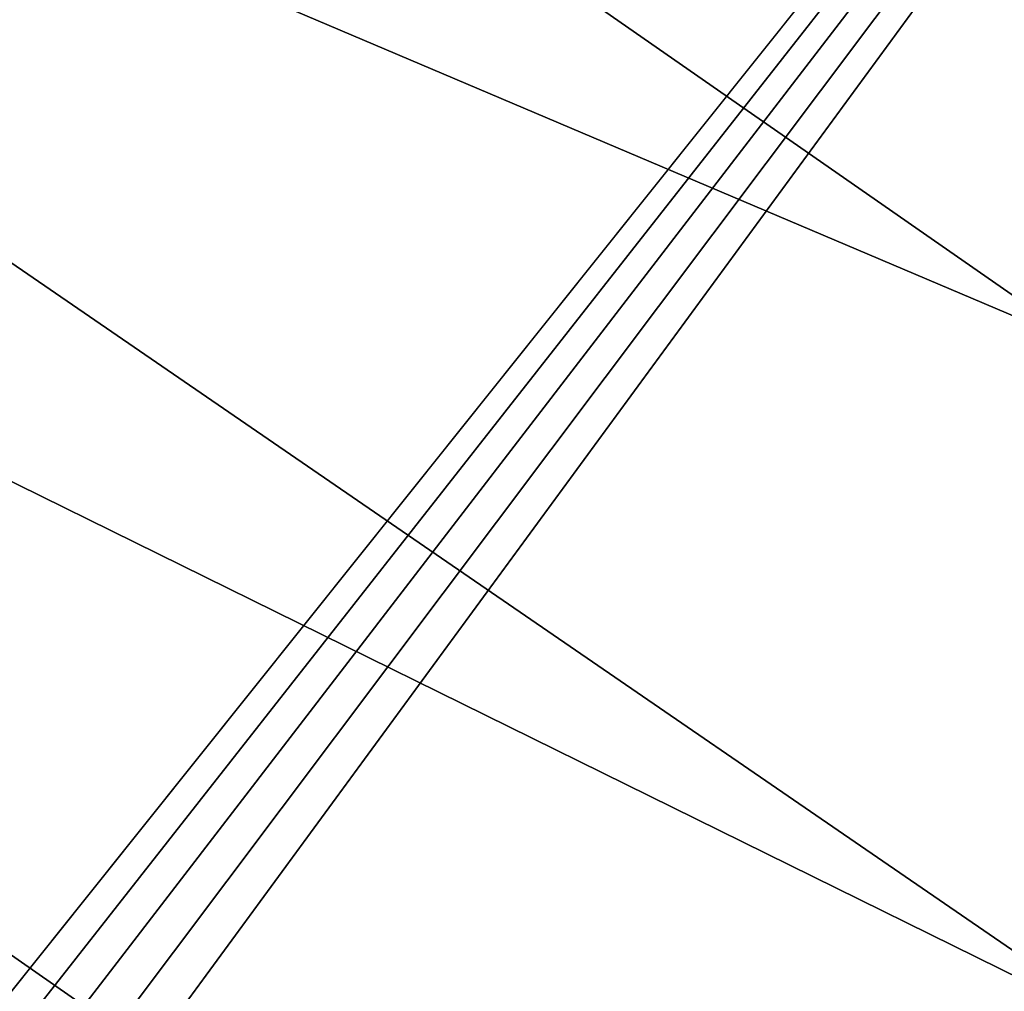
# Model space of a CAD drawing. Header units: metres. Extents: x -1004 to 0, y -808 to 0.
# Tile 129 of 135: x -132 to -78, y -164 to -110. Entities that reach past the tile are written whole.
import ezdxf

# ---------------------------------------------------------------- set-up
doc = ezdxf.new("R2010")
doc.units = ezdxf.units.M

msp = doc.modelspace()

# ---------------------------------------------------------------- linework, layer by layer
at = {"layer": 'top01'}
for points in [[(-83.119179, -192.971008, 659.163452), (-69.768143, -130.768509, 659.513062), (-83.120438, -192.977798, 619.656738)], [(-83.120438, -192.977798, 619.656738), (-69.768143, -130.768509, 659.513062), (-69.769958, -130.775925, 619.307129)], [(-83.120438, -192.977798, 619.656738), (-69.769958, -130.775925, 619.307129), (-69.702896, -162.811096, 619.305359)], [(-69.768158, -130.768585, 1566.303955), (-83.119186, -192.971069, 1566.653564), (-69.768143, -130.768509, 1606.714478)], [(-69.768143, -130.768509, 1606.714478), (-83.119186, -192.971069, 1566.653564), (-83.119179, -192.971008, 1606.364868)], [(-83.119186, -192.971069, 1566.653564), (-69.768158, -130.768585, 1566.303955), (-71.265968, -143.612976, 1566.343262)], [(-69.768143, -130.768509, 659.513062), (-83.119179, -192.971008, 659.163452), (-73.207283, -158.112686, 659.422974)], [(-83.119179, -192.971008, 1606.364868), (-65.315926, -155.040833, 1606.830566), (-69.768143, -130.768509, 1606.714478)], [(-75.284424, -184.567337, 1566.448486), (-83.119186, -192.971069, 1566.653564), (-71.265968, -143.612976, 1566.343262)], [(-65.214355, -155.633453, 1606.83374), (-65.315926, -155.040833, 1606.830566), (-83.119179, -192.971008, 1606.364868)], [(-61.087505, -576.499146, 1606.941772), (-65.214355, -155.633453, 1606.83374), (-83.119179, -192.971008, 1606.364868)], [(-83.119179, -192.971008, 659.163452), (-75.313202, -185.612198, 659.367859), (-73.207283, -158.112686, 659.422974)], [(-66.792336, -190.537872, 619.229187), (-83.120438, -192.977798, 619.656738), (-69.702896, -162.811096, 619.305359)]]:
    msp.add_3dface(points, dxfattribs=at)
at = {"layer": 'top0123411'}
for points in [[(-10, -10, 90), (-502.018646, -625.846375, 90), (-994.037292, -10, 90)], [(-494.003571, -626.560364, 90), (-502.018646, -625.846375, 90), (-10, -10, 90)], [(-485.779327, -628.854126, 90), (-494.003571, -626.560364, 90), (-10, -10, 90)], [(-477.800262, -632.855408, 90), (-485.779327, -628.854126, 90), (-10, -10, 90)], [(-10, -10, 90), (-470.61264, -638.481506, 90), (-477.800262, -632.855408, 90)], [(-217.024689, -763.271118, 90), (-470.61264, -638.481506, 90), (-10, -10, 90)], [(-10.00001, -794.032166, 90), (-217.024689, -763.271118, 90), (-10, -10, 90)], [(-163.001053, -65.533676, 118.879166), (-211.891357, -69.16288, 118.815819), (-73.104225, -128.088638, 117.787262)], [(-76.096962, -93.96331, 118.382927), (-163.001053, -65.533676, 118.879166), (-73.104225, -128.088638, 117.787262)], [(-211.891357, -69.16288, 118.815819), (-261.255157, -72.276657, 118.761467), (-70.201569, -166.471344, 117.117294)], [(-73.104225, -128.088638, 117.787262), (-211.891357, -69.16288, 118.815819), (-70.201569, -166.471344, 117.117294)], [(-261.255157, -72.276657, 118.761467), (-310.910522, -74.838074, 118.716759), (-67.634972, -207.468338, 116.401688)], [(-70.201569, -166.471344, 117.117294), (-261.255157, -72.276657, 118.761467), (-67.634972, -207.468338, 116.401688)], [(-310.910522, -74.838074, 118.716759), (-357.917725, -76.72718, 118.683784), (-65.746979, -245.352539, 115.740417)], [(-67.634972, -207.468338, 116.401688), (-310.910522, -74.838074, 118.716759), (-65.746979, -245.352539, 115.740417)], [(-65.746979, -245.352539, 115.740417), (-357.917725, -76.72718, 118.683784), (-406.245697, -78.120522, 118.659462)], [(-406.245697, -78.120522, 118.659462), (-490.16217, -606.131226, 109.443001), (-63.32338, -322.340668, 114.396584)], [(-63.32338, -322.340668, 114.396584), (-64.29863, -283.87738, 115.067963), (-406.245697, -78.120522, 118.659462)], [(-64.29863, -283.87738, 115.067963), (-65.746979, -245.352539, 115.740417), (-406.245697, -78.120522, 118.659462)]]:
    msp.add_3dface(points, dxfattribs=at)

doc.saveas('drawing.dxf')
